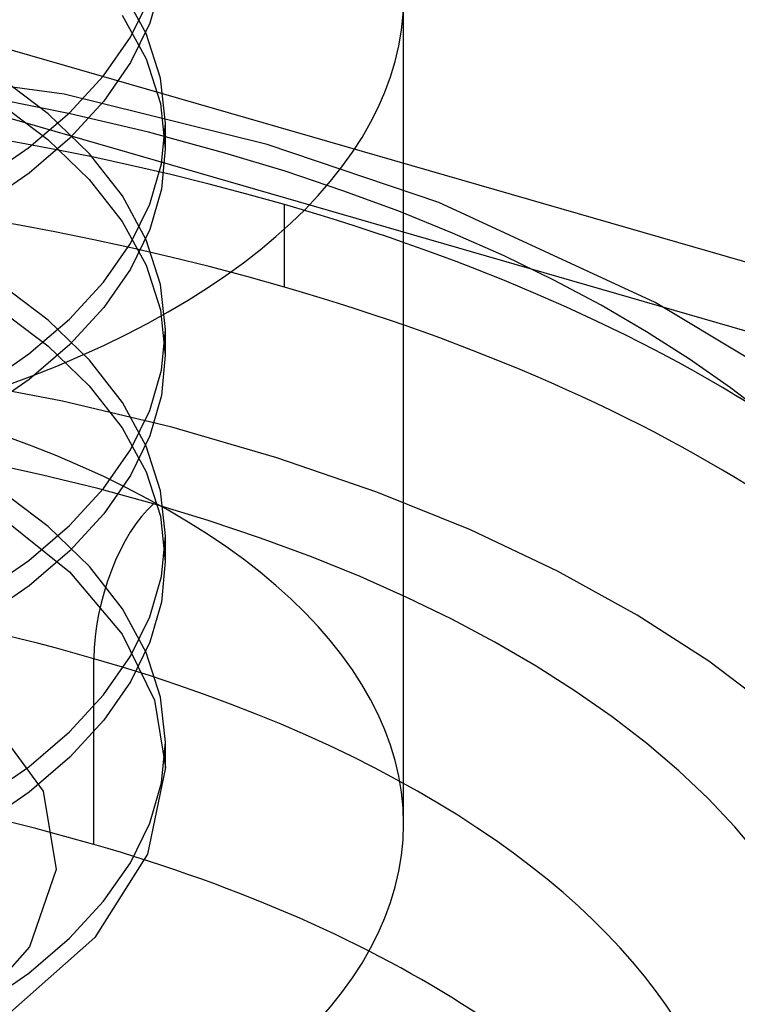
# Model space of a CAD drawing. Header units: millimetres. Extents: x -90 to 88, y -53 to 62.
# Tile 8 of 74: x -62.53 to -61.02, y 27.2 to 29.26. Entities that reach past the tile are written whole.
import ezdxf

# ---------------------------------------------------------------- set-up
doc = ezdxf.new("R2010")
doc.units = ezdxf.units.MM
doc.layers.add('MAIN-1', color=7, linetype='Continuous')
doc.layers.add('MAIN-2', color=7, linetype='Continuous')

msp = doc.modelspace()

# ---------------------------------------------------------------- linework, layer by layer
at = {"layer": 'MAIN-1'}
msp.add_line((-35.9637, 21.3803), (-75.1485, 32.692), dxfattribs=at)
at = {"layer": 'MAIN-2'}
for p, q in [((59.1349, -5.9279), (-69.2349, 31.1293)), ((-62.229, 29.3388), (-62.2535, 29.2546)), ((-62.261, 29.2326), (-62.3111, 29.3248)), ((-62.2943, 29.2249), (-62.2538, 29.3077)), ((-61.7208, 27.5745), (-61.7208, 29.3065)), ((-62.3114, 29.271), (-62.2613, 29.1792)), ((-62.2535, 29.2546), (-62.2942, 29.1715)), ((-62.2308, 29.139), (-62.261, 29.2326)), ((-62.4334, 29.1055), (-63.2872, 29.219)), ((-62.3508, 29.144), (-62.2943, 29.2249)), ((-62.2942, 29.1715), (-62.3503, 29.0906)), ((-62.2613, 29.1792), (-62.2311, 29.0856)), ((-62.4671, 29.0639), (-62.5713, 29.1423)), ((-62.4223, 29.0664), (-62.3508, 29.144)), ((-62.2208, 29.0446), (-62.2308, 29.139)), ((-62.4206, 29.064), (-62.588, 29.0978)), ((-62.5717, 29.0885), (-62.4675, 29.0102)), ((-62.0068, 28.9997), (-62.4334, 29.1055)), ((-62.3503, 29.0906), (-62.4213, 29.0132)), ((-62.5078, 28.9932), (-62.4223, 29.0664)), ((-62.2311, 29.0856), (-62.221, 28.9909)), ((-62.3801, 28.9801), (-62.4671, 29.0639)), ((-62.2565, 29.0253), (-62.4206, 29.064)), ((-62.0958, 28.9818), (-62.2565, 29.0253)), ((-62.2292, 28.9591), (-62.2208, 29.0446)), ((-62.2208, 28.9908), (-62.2208, 29.0449)), ((-62.4213, 29.0132), (-62.5069, 28.9397)), ((-62.4675, 29.0102), (-62.3807, 28.9266)), ((-62.6068, 28.9247), (-62.5078, 28.9932)), ((-62.221, 28.9909), (-62.229, 28.9058)), ((-61.6467, 28.8782), (-62.0068, 28.9997)), ((-62.3111, 28.8917), (-62.3801, 28.9801)), ((-61.9697, 28.9435), (-62.0958, 28.9818)), ((-62.2538, 28.8747), (-62.2292, 28.9591)), ((-61.848, 28.9027), (-61.9697, 28.9435)), ((-62.5069, 28.9397), (-62.6058, 28.8711)), ((-62.3807, 28.9266), (-62.3114, 28.838)), ((-62.229, 28.9058), (-62.2535, 28.8216)), ((-61.7308, 28.8595), (-61.848, 28.9027)), ((-62.261, 28.7996), (-62.3111, 28.8917)), ((-62.2943, 28.7919), (-62.2538, 28.8747)), ((-61.9708, 28.7003), (-61.9708, 28.8735)), ((-61.6179, 28.8139), (-61.7308, 28.8595)), ((-61.1923, 28.6684), (-61.6467, 28.8782)), ((-62.3114, 28.838), (-62.2613, 28.7462)), ((-62.2535, 28.8216), (-62.2942, 28.7384)), ((-62.2308, 28.706), (-62.261, 28.7996)), ((-61.5095, 28.7658), (-61.6179, 28.8139)), ((-62.3508, 28.711), (-62.2943, 28.7919)), ((-61.4055, 28.7153), (-61.5095, 28.7658)), ((-62.2942, 28.7384), (-62.3503, 28.6576)), ((-62.2613, 28.7462), (-62.2311, 28.6526)), ((-61.306, 28.6623), (-61.4055, 28.7153)), ((-62.4671, 28.6309), (-62.5713, 28.7093)), ((-62.4223, 28.6334), (-62.3508, 28.711)), ((-62.2208, 28.6116), (-62.2308, 28.706)), ((-62.5717, 28.6554), (-62.4675, 28.5772)), ((-62.3503, 28.6576), (-62.4213, 28.5802)), ((-61.2109, 28.6069), (-61.306, 28.6623)), ((-61.0014, 28.5537), (-61.1923, 28.6684)), ((-62.5078, 28.5602), (-62.4223, 28.6334)), ((-62.2311, 28.6526), (-62.221, 28.5579)), ((-62.3801, 28.5471), (-62.4671, 28.6309)), ((-62.2292, 28.5261), (-62.2208, 28.6116)), ((-62.2208, 28.5578), (-62.2208, 28.6119)), ((-61.1202, 28.549), (-61.2109, 28.6069)), ((-62.4213, 28.5802), (-62.5069, 28.5067)), ((-62.4675, 28.5772), (-62.3807, 28.4936)), ((-62.6068, 28.4917), (-62.5078, 28.5602)), ((-62.221, 28.5579), (-62.229, 28.4728)), ((-62.3111, 28.4587), (-62.3801, 28.5471)), ((-61.0347, 28.4893), (-61.1202, 28.549)), ((-62.2538, 28.4417), (-62.2292, 28.5261)), ((-62.437, 28.4611), (-62.6734, 28.5066)), ((-62.5069, 28.5067), (-62.6058, 28.438)), ((-62.3807, 28.4936), (-62.3114, 28.405)), ((-60.9549, 28.4279), (-61.0347, 28.4893)), ((-62.229, 28.4728), (-62.2535, 28.3885)), ((-62.2074, 28.4063), (-62.437, 28.4611)), ((-62.261, 28.3666), (-62.3111, 28.4587)), ((-62.2943, 28.3589), (-62.2538, 28.4417)), ((-61.9867, 28.3426), (-62.2074, 28.4063)), ((-62.3114, 28.405), (-62.2613, 28.3132)), ((-62.2535, 28.3885), (-62.2942, 28.3054)), ((-62.2308, 28.273), (-62.261, 28.3666)), ((-62.3508, 28.278), (-62.2943, 28.3589)), ((-62.4813, 28.3069), (-62.6021, 28.3333)), ((-61.777, 28.2706), (-61.9867, 28.3426)), ((-62.3626, 28.2777), (-62.4813, 28.3069)), ((-62.2942, 28.3054), (-62.3503, 28.2246)), ((-62.2613, 28.3132), (-62.2311, 28.2196)), ((-62.4671, 28.1979), (-62.5713, 28.2763)), ((-62.4223, 28.2004), (-62.3508, 28.278)), ((-62.2458, 28.2457), (-62.3626, 28.2777)), ((-62.2208, 28.1786), (-62.2308, 28.273)), ((-61.5801, 28.191), (-61.777, 28.2706)), ((-62.1313, 28.2109), (-62.2458, 28.2457)), ((-62.5719, 28.2226), (-62.4219, 28.1032)), ((-62.3503, 28.2246), (-62.4213, 28.1472)), ((-62.2311, 28.2196), (-62.221, 28.1249)), ((-62.5078, 28.1272), (-62.4223, 28.2004)), ((-62.0209, 28.1739), (-62.1313, 28.2109)), ((-62.3801, 28.1141), (-62.4671, 28.1979)), ((-62.2292, 28.0931), (-62.2208, 28.1786)), ((-62.2208, 28.1248), (-62.2208, 28.1789)), ((-61.3976, 28.1046), (-61.5801, 28.191)), ((-61.9144, 28.1347), (-62.0209, 28.1739)), ((-62.4213, 28.1472), (-62.5069, 28.0737)), ((-62.6068, 28.0587), (-62.5078, 28.1272)), ((-62.221, 28.1249), (-62.229, 28.0398)), ((-61.812, 28.0933), (-61.9144, 28.1347)), ((-62.4219, 28.1032), (-62.3115, 27.9722)), ((-62.3111, 28.0257), (-62.3801, 28.1141)), ((-61.2306, 28.0124), (-61.3976, 28.1046)), ((-62.2538, 28.0087), (-62.2292, 28.0931)), ((-61.7136, 28.0496), (-61.812, 28.0933)), ((-62.5069, 28.0737), (-62.6058, 28.005)), ((-62.229, 28.0398), (-62.2535, 27.9555)), ((-61.6192, 28.0038), (-61.7136, 28.0496)), ((-62.261, 27.9336), (-62.3111, 28.0257)), ((-62.2943, 27.9259), (-62.2538, 28.0087)), ((-61.5289, 27.9557), (-61.6192, 28.0038)), ((-61.0801, 27.9155), (-61.2306, 28.0124)), ((-62.3115, 27.9722), (-62.2437, 27.834)), ((-62.2535, 27.9555), (-62.2942, 27.8724)), ((-61.4425, 27.9054), (-61.5289, 27.9557)), ((-62.2308, 27.84), (-62.261, 27.9336)), ((-62.3708, 27.5312), (-62.3708, 27.9209)), ((-62.3508, 27.8449), (-62.2943, 27.9259)), ((-60.9468, 27.8149), (-61.0801, 27.9155)), ((-61.3603, 27.8529), (-61.4425, 27.9054)), ((-62.2942, 27.8724), (-62.3503, 27.7916)), ((-61.2827, 27.7986), (-61.3603, 27.8529)), ((-62.4223, 27.7674), (-62.3508, 27.8449)), ((-62.2437, 27.834), (-62.2208, 27.6923)), ((-62.2208, 27.7456), (-62.2308, 27.84)), ((-62.5905, 27.7967), (-62.4771, 27.6429)), ((-62.3503, 27.7916), (-62.4213, 27.7142)), ((-61.2102, 27.7429), (-61.2827, 27.7986)), ((-62.5078, 27.6942), (-62.4223, 27.7674)), ((-62.2292, 27.6601), (-62.2208, 27.7456)), ((-62.2208, 27.6918), (-62.2208, 27.7459)), ((-61.143, 27.6858), (-61.2102, 27.7429)), ((-62.4213, 27.7142), (-62.5069, 27.6407)), ((-62.6068, 27.6257), (-62.5078, 27.6942)), ((-62.2208, 27.6923), (-62.2581, 27.5107)), ((-61.0813, 27.6275), (-61.143, 27.6858)), ((-62.5069, 27.6407), (-62.6058, 27.572)), ((-62.4771, 27.6429), (-62.4502, 27.4783)), ((-62.2538, 27.5756), (-62.2292, 27.6601)), ((-61.0251, 27.5681), (-61.0813, 27.6275)), ((-62.2943, 27.4929), (-62.2538, 27.5756)), ((-60.9744, 27.5073), (-61.0251, 27.5681)), ((-62.2581, 27.5107), (-62.369, 27.3361)), ((-62.4502, 27.4783), (-62.5058, 27.3165)), ((-62.3508, 27.4119), (-62.2943, 27.4929)), ((-62.4223, 27.3343), (-62.3508, 27.4119)), ((-62.369, 27.3361), (-62.5474, 27.1778)), ((-62.5078, 27.2611), (-62.4223, 27.3343)), ((-62.5058, 27.3165), (-62.6392, 27.1662)), ((-62.6068, 27.1927), (-62.5078, 27.2611))]:
    msp.add_line(p, q, dxfattribs=at)
for centre, major_axis, ratio, start_param, end_param in [((-63.7208, 27.358), (3.5, 0), 0.5, 1.047198, 2.617994), ((-63.7208, 29.3065), (-2, 0), 0.5, 1.047198, 3.141624), ((-63.7208, 27.1848), (3.5, 0), 0.5, 1.047198, 2.617994), ((-63.7208, 27.358), (3.5, 0), 0.5, -0.523599, 1.047198), ((-63.7208, 27.1848), (3.5, 0), 0.5, -0.523599, 1.047198), ((-63.7208, 27.5745), (-2, 0), 0.5, -3.141561, -2.094395), ((-63.7208, 26.7518), (-2.7, 0), 0.5, -2.094395, 1.047198), ((-62.2458, 28.0291), (-0.0693, -0.2402), 0.433013, -2.55359, -0.982794), ((-63.7208, 26.7518), (-2.7, 0), 0.5, 1.047198, 4.18879), ((-63.7208, 26.362), (2.7, 0), 0.5, 1.047198, 2.617994), ((-63.7208, 27.5745), (-2, 0), 0.5, 1.047198, 3.141624), ((-63.7208, 26.362), (2.7, 0), 0.5, -0.523599, 1.047198)]:
    msp.add_ellipse(centre, major_axis=major_axis, ratio=ratio, start_param=start_param, end_param=end_param, dxfattribs=at)

doc.saveas('drawing.dxf')
